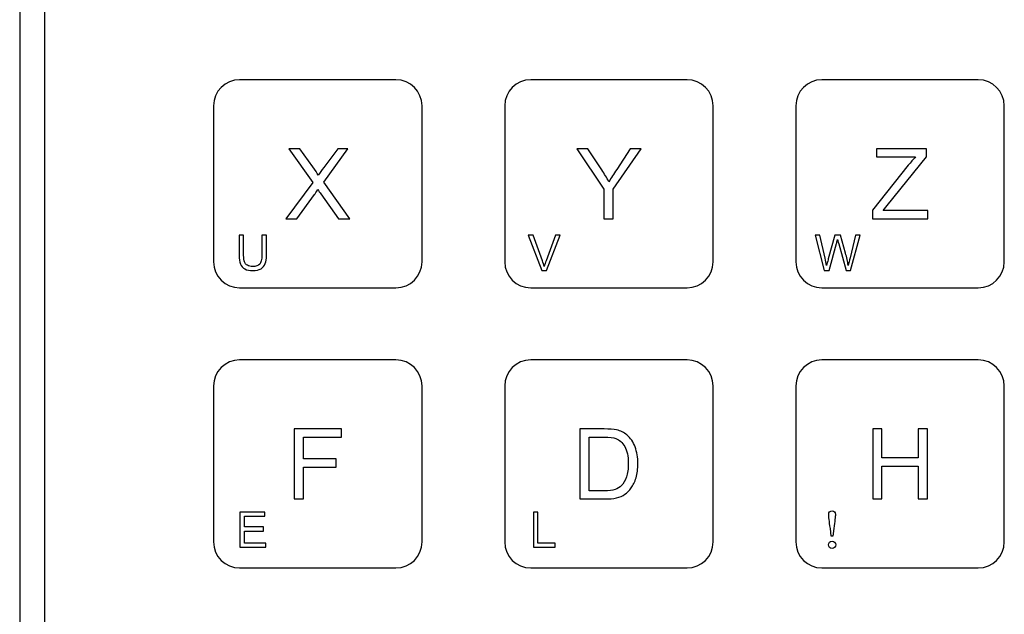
# Model space of a CAD drawing. Header units: millimetres. Extents: x 7099 to 9560, y -2357 to -1635.
# Tile 55 of 85: x 7402 to 7473, y -1850 to -1807. Entities that reach past the tile are written whole.
import ezdxf

# ---------------------------------------------------------------- set-up
doc = ezdxf.new("R2010")
doc.units = ezdxf.units.MM
doc.header["$LTSCALE"] = 3

msp = doc.modelspace()

# ---------------------------------------------------------------- linework, layer by layer
at = {"linetype": 'Continuous', "lineweight": 30}
for p, q in [((7402.232, -1762.935), (7402.232, -1935.507)), ((7404.02, -1764.722), (7404.02, -1933.719))]:
    msp.add_line(p, q, dxfattribs=at)
for points, knots in [([(7418.093, -1811.42), (7418.093, -1811.42), (7429.371, -1811.42), (7429.371, -1811.42), (7429.371, -1811.42), (7430.405, -1811.42), (7431.251, -1812.264), (7431.251, -1813.296), (7431.251, -1813.296), (7431.251, -1813.296), (7431.251, -1824.545), (7431.251, -1824.545), (7431.251, -1824.545), (7431.251, -1825.577), (7430.405, -1826.42), (7429.371, -1826.42), (7429.371, -1826.42), (7429.371, -1826.42), (7418.093, -1826.42), (7418.093, -1826.42), (7418.093, -1826.42), (7417.059, -1826.42), (7416.213, -1825.577), (7416.213, -1824.545), (7416.213, -1824.545), (7416.213, -1824.545), (7416.213, -1813.296), (7416.213, -1813.296), (7416.213, -1813.296), (7416.213, -1812.264), (7417.059, -1811.42), (7418.093, -1811.42)], [0, 0, 0, 0, 0.111111, 0.111111, 0.111111, 0.111111, 0.222222, 0.222222, 0.222222, 0.222222, 0.333333, 0.333333, 0.333333, 0.333333, 0.444444, 0.444444, 0.444444, 0.444444, 0.555556, 0.555556, 0.555556, 0.555556, 0.666667, 0.666667, 0.666667, 0.666667, 0.777778, 0.777778, 0.777778, 0.777778, 1, 1, 1, 1]), ([(7439.093, -1811.42), (7439.093, -1811.42), (7450.371, -1811.42), (7450.371, -1811.42), (7450.371, -1811.42), (7451.405, -1811.42), (7452.251, -1812.264), (7452.251, -1813.296), (7452.251, -1813.296), (7452.251, -1813.296), (7452.251, -1824.545), (7452.251, -1824.545), (7452.251, -1824.545), (7452.251, -1825.577), (7451.405, -1826.42), (7450.371, -1826.42), (7450.371, -1826.42), (7450.371, -1826.42), (7439.093, -1826.42), (7439.093, -1826.42), (7439.093, -1826.42), (7438.059, -1826.42), (7437.213, -1825.577), (7437.213, -1824.545), (7437.213, -1824.545), (7437.213, -1824.545), (7437.213, -1813.296), (7437.213, -1813.296), (7437.213, -1813.296), (7437.213, -1812.264), (7438.059, -1811.42), (7439.093, -1811.42)], [0, 0, 0, 0, 0.111111, 0.111111, 0.111111, 0.111111, 0.222222, 0.222222, 0.222222, 0.222222, 0.333333, 0.333333, 0.333333, 0.333333, 0.444444, 0.444444, 0.444444, 0.444444, 0.555556, 0.555556, 0.555556, 0.555556, 0.666667, 0.666667, 0.666667, 0.666667, 0.777778, 0.777778, 0.777778, 0.777778, 1, 1, 1, 1]), ([(7460.093, -1811.42), (7460.093, -1811.42), (7471.371, -1811.42), (7471.371, -1811.42), (7471.371, -1811.42), (7472.405, -1811.42), (7473.251, -1812.264), (7473.251, -1813.296), (7473.251, -1813.296), (7473.251, -1813.296), (7473.251, -1824.545), (7473.251, -1824.545), (7473.251, -1824.545), (7473.251, -1825.577), (7472.405, -1826.42), (7471.371, -1826.42), (7471.371, -1826.42), (7471.371, -1826.42), (7460.093, -1826.42), (7460.093, -1826.42), (7460.093, -1826.42), (7459.059, -1826.42), (7458.213, -1825.577), (7458.213, -1824.545), (7458.213, -1824.545), (7458.213, -1824.545), (7458.213, -1813.296), (7458.213, -1813.296), (7458.213, -1813.296), (7458.213, -1812.264), (7459.059, -1811.42), (7460.093, -1811.42)], [0, 0, 0, 0, 0.111111, 0.111111, 0.111111, 0.111111, 0.222222, 0.222222, 0.222222, 0.222222, 0.333333, 0.333333, 0.333333, 0.333333, 0.444444, 0.444444, 0.444444, 0.444444, 0.555556, 0.555556, 0.555556, 0.555556, 0.666667, 0.666667, 0.666667, 0.666667, 0.777778, 0.777778, 0.777778, 0.777778, 1, 1, 1, 1]), ([(7421.418, -1821.446), (7421.418, -1821.446), (7423.37, -1818.825), (7423.37, -1818.825), (7423.37, -1818.825), (7423.37, -1818.825), (7421.651, -1816.395), (7421.651, -1816.395), (7421.651, -1816.395), (7421.651, -1816.395), (7422.447, -1816.395), (7422.447, -1816.395), (7422.447, -1816.395), (7422.447, -1816.395), (7423.367, -1817.687), (7423.367, -1817.687), (7423.367, -1817.687), (7423.559, -1817.955), (7423.692, -1818.16), (7423.768, -1818.302), (7423.768, -1818.302), (7423.882, -1818.126), (7424.017, -1817.937), (7424.171, -1817.739), (7424.171, -1817.739), (7424.171, -1817.739), (7425.18, -1816.395), (7425.18, -1816.395), (7425.18, -1816.395), (7425.18, -1816.395), (7425.912, -1816.395), (7425.912, -1816.395), (7425.912, -1816.395), (7425.912, -1816.395), (7424.158, -1818.796), (7424.158, -1818.796), (7424.158, -1818.796), (7424.158, -1818.796), (7426.046, -1821.446), (7426.046, -1821.446), (7426.046, -1821.446), (7426.046, -1821.446), (7425.225, -1821.446), (7425.225, -1821.446), (7425.225, -1821.446), (7425.225, -1821.446), (7423.951, -1819.645), (7423.951, -1819.645), (7423.951, -1819.645), (7423.878, -1819.543), (7423.808, -1819.44), (7423.744, -1819.339), (7423.744, -1819.339), (7423.631, -1819.508), (7423.551, -1819.627), (7423.501, -1819.694), (7423.501, -1819.694), (7423.501, -1819.694), (7422.221, -1821.446), (7422.221, -1821.446), (7422.221, -1821.446), (7422.221, -1821.446), (7421.418, -1821.446), (7421.418, -1821.446)], [0, 0, 0, 0, 0.058824, 0.058824, 0.058824, 0.058824, 0.117647, 0.117647, 0.117647, 0.117647, 0.176471, 0.176471, 0.176471, 0.176471, 0.235294, 0.235294, 0.235294, 0.235294, 0.294118, 0.294118, 0.294118, 0.294118, 0.352941, 0.352941, 0.352941, 0.352941, 0.411765, 0.411765, 0.411765, 0.411765, 0.470588, 0.470588, 0.470588, 0.470588, 0.529412, 0.529412, 0.529412, 0.529412, 0.588235, 0.588235, 0.588235, 0.588235, 0.647059, 0.647059, 0.647059, 0.647059, 0.705882, 0.705882, 0.705882, 0.705882, 0.764706, 0.764706, 0.764706, 0.764706, 0.823529, 0.823529, 0.823529, 0.823529, 0.882353, 0.882353, 0.882353, 0.882353, 1, 1, 1, 1]), ([(7444.362, -1821.446), (7444.362, -1821.446), (7444.362, -1819.306), (7444.362, -1819.306), (7444.362, -1819.306), (7444.362, -1819.306), (7442.414, -1816.395), (7442.414, -1816.395), (7442.414, -1816.395), (7442.414, -1816.395), (7443.219, -1816.395), (7443.219, -1816.395), (7443.219, -1816.395), (7443.219, -1816.395), (7444.217, -1817.923), (7444.217, -1817.923), (7444.217, -1817.923), (7444.403, -1818.207), (7444.576, -1818.49), (7444.733, -1818.773), (7444.733, -1818.773), (7444.887, -1818.509), (7445.074, -1818.213), (7445.292, -1817.883), (7445.292, -1817.883), (7445.292, -1817.883), (7446.27, -1816.395), (7446.27, -1816.395), (7446.27, -1816.395), (7446.27, -1816.395), (7447.05, -1816.395), (7447.05, -1816.395), (7447.05, -1816.395), (7447.05, -1816.395), (7445.032, -1819.306), (7445.032, -1819.306), (7445.032, -1819.306), (7445.032, -1819.306), (7445.032, -1821.446), (7445.032, -1821.446), (7445.032, -1821.446), (7445.032, -1821.446), (7444.362, -1821.446), (7444.362, -1821.446)], [0, 0, 0, 0, 0.083333, 0.083333, 0.083333, 0.083333, 0.166667, 0.166667, 0.166667, 0.166667, 0.25, 0.25, 0.25, 0.25, 0.333333, 0.333333, 0.333333, 0.333333, 0.416667, 0.416667, 0.416667, 0.416667, 0.5, 0.5, 0.5, 0.5, 0.583333, 0.583333, 0.583333, 0.583333, 0.666667, 0.666667, 0.666667, 0.666667, 0.75, 0.75, 0.75, 0.75, 0.833333, 0.833333, 0.833333, 0.833333, 1, 1, 1, 1]), ([(7463.735, -1821.446), (7463.735, -1821.446), (7463.735, -1820.829), (7463.735, -1820.829), (7463.735, -1820.829), (7463.735, -1820.829), (7466.322, -1817.59), (7466.322, -1817.59), (7466.322, -1817.59), (7466.508, -1817.362), (7466.682, -1817.161), (7466.848, -1816.987), (7466.848, -1816.987), (7466.848, -1816.987), (7464.032, -1816.987), (7464.032, -1816.987), (7464.032, -1816.987), (7464.032, -1816.987), (7464.032, -1816.395), (7464.032, -1816.395), (7464.032, -1816.395), (7464.032, -1816.395), (7467.644, -1816.395), (7467.644, -1816.395), (7467.644, -1816.395), (7467.644, -1816.395), (7467.644, -1816.987), (7467.644, -1816.987), (7467.644, -1816.987), (7467.644, -1816.987), (7464.807, -1820.491), (7464.807, -1820.491), (7464.807, -1820.491), (7464.807, -1820.491), (7464.503, -1820.854), (7464.503, -1820.854), (7464.503, -1820.854), (7464.503, -1820.854), (7467.729, -1820.854), (7467.729, -1820.854), (7467.729, -1820.854), (7467.729, -1820.854), (7467.729, -1821.446), (7467.729, -1821.446), (7467.729, -1821.446), (7467.729, -1821.446), (7463.735, -1821.446), (7463.735, -1821.446)], [0, 0, 0, 0, 0.076923, 0.076923, 0.076923, 0.076923, 0.153846, 0.153846, 0.153846, 0.153846, 0.230769, 0.230769, 0.230769, 0.230769, 0.307692, 0.307692, 0.307692, 0.307692, 0.384615, 0.384615, 0.384615, 0.384615, 0.461538, 0.461538, 0.461538, 0.461538, 0.538462, 0.538462, 0.538462, 0.538462, 0.615385, 0.615385, 0.615385, 0.615385, 0.692308, 0.692308, 0.692308, 0.692308, 0.769231, 0.769231, 0.769231, 0.769231, 0.846154, 0.846154, 0.846154, 0.846154, 1, 1, 1, 1]), ([(7419.699, -1822.615), (7419.699, -1822.615), (7420.034, -1822.615), (7420.034, -1822.615), (7420.034, -1822.615), (7420.034, -1822.615), (7420.034, -1824.074), (7420.034, -1824.074), (7420.034, -1824.074), (7420.034, -1824.328), (7420.005, -1824.529), (7419.948, -1824.679), (7419.948, -1824.679), (7419.891, -1824.828), (7419.787, -1824.949), (7419.638, -1825.043), (7419.638, -1825.043), (7419.488, -1825.136), (7419.292, -1825.183), (7419.049, -1825.183), (7419.049, -1825.183), (7418.813, -1825.183), (7418.619, -1825.143), (7418.469, -1825.061), (7418.469, -1825.061), (7418.319, -1824.979), (7418.212, -1824.862), (7418.148, -1824.707), (7418.148, -1824.707), (7418.084, -1824.552), (7418.051, -1824.341), (7418.051, -1824.074), (7418.051, -1824.074), (7418.051, -1824.074), (7418.051, -1822.615), (7418.051, -1822.615), (7418.051, -1822.615), (7418.051, -1822.615), (7418.387, -1822.615), (7418.387, -1822.615), (7418.387, -1822.615), (7418.387, -1822.615), (7418.387, -1824.073), (7418.387, -1824.073), (7418.387, -1824.073), (7418.387, -1824.293), (7418.407, -1824.455), (7418.448, -1824.558), (7418.448, -1824.558), (7418.488, -1824.662), (7418.558, -1824.743), (7418.657, -1824.799), (7418.657, -1824.799), (7418.756, -1824.855), (7418.877, -1824.883), (7419.02, -1824.883), (7419.02, -1824.883), (7419.264, -1824.883), (7419.439, -1824.828), (7419.543, -1824.716), (7419.543, -1824.716), (7419.647, -1824.605), (7419.699, -1824.391), (7419.699, -1824.073), (7419.699, -1824.073), (7419.699, -1824.073), (7419.699, -1822.615), (7419.699, -1822.615)], [0, 0, 0, 0, 0.055556, 0.055556, 0.055556, 0.055556, 0.111111, 0.111111, 0.111111, 0.111111, 0.166667, 0.166667, 0.166667, 0.166667, 0.222222, 0.222222, 0.222222, 0.222222, 0.277778, 0.277778, 0.277778, 0.277778, 0.333333, 0.333333, 0.333333, 0.333333, 0.388889, 0.388889, 0.388889, 0.388889, 0.444444, 0.444444, 0.444444, 0.444444, 0.5, 0.5, 0.5, 0.5, 0.555556, 0.555556, 0.555556, 0.555556, 0.611111, 0.611111, 0.611111, 0.611111, 0.666667, 0.666667, 0.666667, 0.666667, 0.722222, 0.722222, 0.722222, 0.722222, 0.777778, 0.777778, 0.777778, 0.777778, 0.833333, 0.833333, 0.833333, 0.833333, 0.888889, 0.888889, 0.888889, 0.888889, 1, 1, 1, 1]), ([(7439.891, -1825.162), (7439.891, -1825.162), (7438.915, -1822.636), (7438.915, -1822.636), (7438.915, -1822.636), (7438.915, -1822.636), (7439.277, -1822.636), (7439.277, -1822.636), (7439.277, -1822.636), (7439.277, -1822.636), (7439.933, -1824.472), (7439.933, -1824.472), (7439.933, -1824.472), (7439.986, -1824.619), (7440.03, -1824.756), (7440.066, -1824.885), (7440.066, -1824.885), (7440.104, -1824.747), (7440.15, -1824.609), (7440.201, -1824.472), (7440.201, -1824.472), (7440.201, -1824.472), (7440.882, -1822.636), (7440.882, -1822.636), (7440.882, -1822.636), (7440.882, -1822.636), (7441.223, -1822.636), (7441.223, -1822.636), (7441.223, -1822.636), (7441.223, -1822.636), (7440.238, -1825.162), (7440.238, -1825.162), (7440.238, -1825.162), (7440.238, -1825.162), (7439.891, -1825.162), (7439.891, -1825.162)], [0, 0, 0, 0, 0.1, 0.1, 0.1, 0.1, 0.2, 0.2, 0.2, 0.2, 0.3, 0.3, 0.3, 0.3, 0.4, 0.4, 0.4, 0.4, 0.5, 0.5, 0.5, 0.5, 0.6, 0.6, 0.6, 0.6, 0.7, 0.7, 0.7, 0.7, 0.8, 0.8, 0.8, 0.8, 1, 1, 1, 1]), ([(7460.268, -1825.162), (7460.268, -1825.162), (7459.603, -1822.636), (7459.603, -1822.636), (7459.603, -1822.636), (7459.603, -1822.636), (7459.95, -1822.636), (7459.95, -1822.636), (7459.95, -1822.636), (7459.95, -1822.636), (7460.329, -1824.293), (7460.329, -1824.293), (7460.329, -1824.293), (7460.37, -1824.466), (7460.406, -1824.638), (7460.438, -1824.809), (7460.438, -1824.809), (7460.504, -1824.54), (7460.543, -1824.384), (7460.554, -1824.343), (7460.554, -1824.343), (7460.554, -1824.343), (7461.031, -1822.636), (7461.031, -1822.636), (7461.031, -1822.636), (7461.031, -1822.636), (7461.434, -1822.636), (7461.434, -1822.636), (7461.434, -1822.636), (7461.434, -1822.636), (7461.796, -1823.915), (7461.796, -1823.915), (7461.796, -1823.915), (7461.885, -1824.233), (7461.951, -1824.531), (7461.993, -1824.809), (7461.993, -1824.809), (7462.027, -1824.649), (7462.07, -1824.467), (7462.122, -1824.26), (7462.122, -1824.26), (7462.122, -1824.26), (7462.517, -1822.636), (7462.517, -1822.636), (7462.517, -1822.636), (7462.517, -1822.636), (7462.852, -1822.636), (7462.852, -1822.636), (7462.852, -1822.636), (7462.852, -1822.636), (7462.161, -1825.162), (7462.161, -1825.162), (7462.161, -1825.162), (7462.161, -1825.162), (7461.836, -1825.162), (7461.836, -1825.162), (7461.836, -1825.162), (7461.836, -1825.162), (7461.306, -1823.238), (7461.306, -1823.238), (7461.306, -1823.238), (7461.261, -1823.077), (7461.234, -1822.978), (7461.224, -1822.941), (7461.224, -1822.941), (7461.195, -1823.057), (7461.17, -1823.155), (7461.147, -1823.237), (7461.147, -1823.237), (7461.147, -1823.237), (7460.617, -1825.162), (7460.617, -1825.162), (7460.617, -1825.162), (7460.617, -1825.162), (7460.268, -1825.162), (7460.268, -1825.162)], [0, 0, 0, 0, 0.05, 0.05, 0.05, 0.05, 0.1, 0.1, 0.1, 0.1, 0.15, 0.15, 0.15, 0.15, 0.2, 0.2, 0.2, 0.2, 0.25, 0.25, 0.25, 0.25, 0.3, 0.3, 0.3, 0.3, 0.35, 0.35, 0.35, 0.35, 0.4, 0.4, 0.4, 0.4, 0.45, 0.45, 0.45, 0.45, 0.5, 0.5, 0.5, 0.5, 0.55, 0.55, 0.55, 0.55, 0.6, 0.6, 0.6, 0.6, 0.65, 0.65, 0.65, 0.65, 0.7, 0.7, 0.7, 0.7, 0.75, 0.75, 0.75, 0.75, 0.8, 0.8, 0.8, 0.8, 0.85, 0.85, 0.85, 0.85, 0.9, 0.9, 0.9, 0.9, 1, 1, 1, 1]), ([(7418.093, -1831.62), (7418.093, -1831.62), (7429.371, -1831.62), (7429.371, -1831.62), (7429.371, -1831.62), (7430.405, -1831.62), (7431.251, -1832.464), (7431.251, -1833.496), (7431.251, -1833.496), (7431.251, -1833.496), (7431.251, -1844.745), (7431.251, -1844.745), (7431.251, -1844.745), (7431.251, -1845.777), (7430.405, -1846.62), (7429.371, -1846.62), (7429.371, -1846.62), (7429.371, -1846.62), (7418.093, -1846.62), (7418.093, -1846.62), (7418.093, -1846.62), (7417.059, -1846.62), (7416.213, -1845.777), (7416.213, -1844.745), (7416.213, -1844.745), (7416.213, -1844.745), (7416.213, -1833.496), (7416.213, -1833.496), (7416.213, -1833.496), (7416.213, -1832.464), (7417.059, -1831.62), (7418.093, -1831.62)], [0, 0, 0, 0, 0.111111, 0.111111, 0.111111, 0.111111, 0.222222, 0.222222, 0.222222, 0.222222, 0.333333, 0.333333, 0.333333, 0.333333, 0.444444, 0.444444, 0.444444, 0.444444, 0.555556, 0.555556, 0.555556, 0.555556, 0.666667, 0.666667, 0.666667, 0.666667, 0.777778, 0.777778, 0.777778, 0.777778, 1, 1, 1, 1]), ([(7439.093, -1831.62), (7439.093, -1831.62), (7450.371, -1831.62), (7450.371, -1831.62), (7450.371, -1831.62), (7451.405, -1831.62), (7452.251, -1832.464), (7452.251, -1833.496), (7452.251, -1833.496), (7452.251, -1833.496), (7452.251, -1844.745), (7452.251, -1844.745), (7452.251, -1844.745), (7452.251, -1845.777), (7451.405, -1846.62), (7450.371, -1846.62), (7450.371, -1846.62), (7450.371, -1846.62), (7439.093, -1846.62), (7439.093, -1846.62), (7439.093, -1846.62), (7438.059, -1846.62), (7437.213, -1845.777), (7437.213, -1844.745), (7437.213, -1844.745), (7437.213, -1844.745), (7437.213, -1833.496), (7437.213, -1833.496), (7437.213, -1833.496), (7437.213, -1832.464), (7438.059, -1831.62), (7439.093, -1831.62)], [0, 0, 0, 0, 0.111111, 0.111111, 0.111111, 0.111111, 0.222222, 0.222222, 0.222222, 0.222222, 0.333333, 0.333333, 0.333333, 0.333333, 0.444444, 0.444444, 0.444444, 0.444444, 0.555556, 0.555556, 0.555556, 0.555556, 0.666667, 0.666667, 0.666667, 0.666667, 0.777778, 0.777778, 0.777778, 0.777778, 1, 1, 1, 1]), ([(7460.093, -1831.62), (7460.093, -1831.62), (7471.371, -1831.62), (7471.371, -1831.62), (7471.371, -1831.62), (7472.405, -1831.62), (7473.251, -1832.464), (7473.251, -1833.496), (7473.251, -1833.496), (7473.251, -1833.496), (7473.251, -1844.745), (7473.251, -1844.745), (7473.251, -1844.745), (7473.251, -1845.777), (7472.405, -1846.62), (7471.371, -1846.62), (7471.371, -1846.62), (7471.371, -1846.62), (7460.093, -1846.62), (7460.093, -1846.62), (7460.093, -1846.62), (7459.059, -1846.62), (7458.213, -1845.777), (7458.213, -1844.745), (7458.213, -1844.745), (7458.213, -1844.745), (7458.213, -1833.496), (7458.213, -1833.496), (7458.213, -1833.496), (7458.213, -1832.464), (7459.059, -1831.62), (7460.093, -1831.62)], [0, 0, 0, 0, 0.111111, 0.111111, 0.111111, 0.111111, 0.222222, 0.222222, 0.222222, 0.222222, 0.333333, 0.333333, 0.333333, 0.333333, 0.444444, 0.444444, 0.444444, 0.444444, 0.555556, 0.555556, 0.555556, 0.555556, 0.666667, 0.666667, 0.666667, 0.666667, 0.777778, 0.777778, 0.777778, 0.777778, 1, 1, 1, 1]), ([(7422.028, -1841.646), (7422.028, -1841.646), (7422.028, -1836.595), (7422.028, -1836.595), (7422.028, -1836.595), (7422.028, -1836.595), (7425.436, -1836.595), (7425.436, -1836.595), (7425.436, -1836.595), (7425.436, -1836.595), (7425.436, -1837.187), (7425.436, -1837.187), (7425.436, -1837.187), (7425.436, -1837.187), (7422.698, -1837.187), (7422.698, -1837.187), (7422.698, -1837.187), (7422.698, -1837.187), (7422.698, -1838.761), (7422.698, -1838.761), (7422.698, -1838.761), (7422.698, -1838.761), (7425.069, -1838.761), (7425.069, -1838.761), (7425.069, -1838.761), (7425.069, -1838.761), (7425.069, -1839.353), (7425.069, -1839.353), (7425.069, -1839.353), (7425.069, -1839.353), (7422.698, -1839.353), (7422.698, -1839.353), (7422.698, -1839.353), (7422.698, -1839.353), (7422.698, -1841.646), (7422.698, -1841.646), (7422.698, -1841.646), (7422.698, -1841.646), (7422.028, -1841.646), (7422.028, -1841.646)], [0, 0, 0, 0, 0.090909, 0.090909, 0.090909, 0.090909, 0.181818, 0.181818, 0.181818, 0.181818, 0.272727, 0.272727, 0.272727, 0.272727, 0.363636, 0.363636, 0.363636, 0.363636, 0.454545, 0.454545, 0.454545, 0.454545, 0.545455, 0.545455, 0.545455, 0.545455, 0.636364, 0.636364, 0.636364, 0.636364, 0.727273, 0.727273, 0.727273, 0.727273, 0.818182, 0.818182, 0.818182, 0.818182, 1, 1, 1, 1]), ([(7442.644, -1841.646), (7442.644, -1841.646), (7442.644, -1836.595), (7442.644, -1836.595), (7442.644, -1836.595), (7442.644, -1836.595), (7444.384, -1836.595), (7444.384, -1836.595), (7444.384, -1836.595), (7444.777, -1836.595), (7445.077, -1836.618), (7445.284, -1836.666), (7445.284, -1836.666), (7445.573, -1836.733), (7445.82, -1836.854), (7446.024, -1837.028), (7446.024, -1837.028), (7446.291, -1837.254), (7446.49, -1837.541), (7446.622, -1837.892), (7446.622, -1837.892), (7446.755, -1838.242), (7446.82, -1838.643), (7446.82, -1839.093), (7446.82, -1839.093), (7446.82, -1839.477), (7446.776, -1839.817), (7446.686, -1840.113), (7446.686, -1840.113), (7446.597, -1840.409), (7446.482, -1840.655), (7446.342, -1840.849), (7446.342, -1840.849), (7446.201, -1841.043), (7446.048, -1841.196), (7445.881, -1841.307), (7445.881, -1841.307), (7445.715, -1841.418), (7445.514, -1841.503), (7445.279, -1841.561), (7445.279, -1841.561), (7445.042, -1841.618), (7444.772, -1841.646), (7444.466, -1841.646), (7444.466, -1841.646), (7444.466, -1841.646), (7442.644, -1841.646), (7442.644, -1841.646)], [0, 0, 0, 0, 0.076923, 0.076923, 0.076923, 0.076923, 0.153846, 0.153846, 0.153846, 0.153846, 0.230769, 0.230769, 0.230769, 0.230769, 0.307692, 0.307692, 0.307692, 0.307692, 0.384615, 0.384615, 0.384615, 0.384615, 0.461538, 0.461538, 0.461538, 0.461538, 0.538462, 0.538462, 0.538462, 0.538462, 0.615385, 0.615385, 0.615385, 0.615385, 0.692308, 0.692308, 0.692308, 0.692308, 0.769231, 0.769231, 0.769231, 0.769231, 0.846154, 0.846154, 0.846154, 0.846154, 1, 1, 1, 1]), ([(7443.314, -1841.054), (7443.314, -1841.054), (7444.391, -1841.054), (7444.391, -1841.054), (7444.391, -1841.054), (7444.724, -1841.054), (7444.985, -1841.023), (7445.174, -1840.961), (7445.174, -1840.961), (7445.363, -1840.898), (7445.514, -1840.811), (7445.627, -1840.699), (7445.627, -1840.699), (7445.784, -1840.54), (7445.908, -1840.326), (7445.996, -1840.058), (7445.996, -1840.058), (7446.084, -1839.79), (7446.129, -1839.465), (7446.129, -1839.083), (7446.129, -1839.083), (7446.129, -1838.554), (7446.042, -1838.147), (7445.869, -1837.862), (7445.869, -1837.862), (7445.696, -1837.578), (7445.486, -1837.387), (7445.238, -1837.291), (7445.238, -1837.291), (7445.059, -1837.221), (7444.771, -1837.187), (7444.373, -1837.187), (7444.373, -1837.187), (7444.373, -1837.187), (7443.314, -1837.187), (7443.314, -1837.187), (7443.314, -1837.187), (7443.314, -1837.187), (7443.314, -1841.054), (7443.314, -1841.054)], [0, 0, 0, 0, 0.090909, 0.090909, 0.090909, 0.090909, 0.181818, 0.181818, 0.181818, 0.181818, 0.272727, 0.272727, 0.272727, 0.272727, 0.363636, 0.363636, 0.363636, 0.363636, 0.454545, 0.454545, 0.454545, 0.454545, 0.545455, 0.545455, 0.545455, 0.545455, 0.636364, 0.636364, 0.636364, 0.636364, 0.727273, 0.727273, 0.727273, 0.727273, 0.818182, 0.818182, 0.818182, 0.818182, 1, 1, 1, 1]), ([(7463.756, -1841.646), (7463.756, -1841.646), (7463.756, -1836.595), (7463.756, -1836.595), (7463.756, -1836.595), (7463.756, -1836.595), (7464.427, -1836.595), (7464.427, -1836.595), (7464.427, -1836.595), (7464.427, -1836.595), (7464.427, -1838.676), (7464.427, -1838.676), (7464.427, -1838.676), (7464.427, -1838.676), (7467.037, -1838.676), (7467.037, -1838.676), (7467.037, -1838.676), (7467.037, -1838.676), (7467.037, -1836.595), (7467.037, -1836.595), (7467.037, -1836.595), (7467.037, -1836.595), (7467.708, -1836.595), (7467.708, -1836.595), (7467.708, -1836.595), (7467.708, -1836.595), (7467.708, -1841.646), (7467.708, -1841.646), (7467.708, -1841.646), (7467.708, -1841.646), (7467.037, -1841.646), (7467.037, -1841.646), (7467.037, -1841.646), (7467.037, -1841.646), (7467.037, -1839.269), (7467.037, -1839.269), (7467.037, -1839.269), (7467.037, -1839.269), (7464.427, -1839.269), (7464.427, -1839.269), (7464.427, -1839.269), (7464.427, -1839.269), (7464.427, -1841.646), (7464.427, -1841.646), (7464.427, -1841.646), (7464.427, -1841.646), (7463.756, -1841.646), (7463.756, -1841.646)], [0, 0, 0, 0, 0.076923, 0.076923, 0.076923, 0.076923, 0.153846, 0.153846, 0.153846, 0.153846, 0.230769, 0.230769, 0.230769, 0.230769, 0.307692, 0.307692, 0.307692, 0.307692, 0.384615, 0.384615, 0.384615, 0.384615, 0.461538, 0.461538, 0.461538, 0.461538, 0.538462, 0.538462, 0.538462, 0.538462, 0.615385, 0.615385, 0.615385, 0.615385, 0.692308, 0.692308, 0.692308, 0.692308, 0.769231, 0.769231, 0.769231, 0.769231, 0.846154, 0.846154, 0.846154, 0.846154, 1, 1, 1, 1]), ([(7418.101, -1845.117), (7418.101, -1845.117), (7418.101, -1842.591), (7418.101, -1842.591), (7418.101, -1842.591), (7418.101, -1842.591), (7419.925, -1842.591), (7419.925, -1842.591), (7419.925, -1842.591), (7419.925, -1842.591), (7419.925, -1842.888), (7419.925, -1842.888), (7419.925, -1842.888), (7419.925, -1842.888), (7418.436, -1842.888), (7418.436, -1842.888), (7418.436, -1842.888), (7418.436, -1842.888), (7418.436, -1843.664), (7418.436, -1843.664), (7418.436, -1843.664), (7418.436, -1843.664), (7419.829, -1843.664), (7419.829, -1843.664), (7419.829, -1843.664), (7419.829, -1843.664), (7419.829, -1843.96), (7419.829, -1843.96), (7419.829, -1843.96), (7419.829, -1843.96), (7418.436, -1843.96), (7418.436, -1843.96), (7418.436, -1843.96), (7418.436, -1843.96), (7418.436, -1844.821), (7418.436, -1844.821), (7418.436, -1844.821), (7418.436, -1844.821), (7419.985, -1844.821), (7419.985, -1844.821), (7419.985, -1844.821), (7419.985, -1844.821), (7419.985, -1845.117), (7419.985, -1845.117), (7419.985, -1845.117), (7419.985, -1845.117), (7418.101, -1845.117), (7418.101, -1845.117)], [0, 0, 0, 0, 0.076923, 0.076923, 0.076923, 0.076923, 0.153846, 0.153846, 0.153846, 0.153846, 0.230769, 0.230769, 0.230769, 0.230769, 0.307692, 0.307692, 0.307692, 0.307692, 0.384615, 0.384615, 0.384615, 0.384615, 0.461538, 0.461538, 0.461538, 0.461538, 0.538462, 0.538462, 0.538462, 0.538462, 0.615385, 0.615385, 0.615385, 0.615385, 0.692308, 0.692308, 0.692308, 0.692308, 0.769231, 0.769231, 0.769231, 0.769231, 0.846154, 0.846154, 0.846154, 0.846154, 1, 1, 1, 1]), ([(7439.281, -1845.117), (7439.281, -1845.117), (7439.281, -1842.591), (7439.281, -1842.591), (7439.281, -1842.591), (7439.281, -1842.591), (7439.616, -1842.591), (7439.616, -1842.591), (7439.616, -1842.591), (7439.616, -1842.591), (7439.616, -1844.821), (7439.616, -1844.821), (7439.616, -1844.821), (7439.616, -1844.821), (7440.858, -1844.821), (7440.858, -1844.821), (7440.858, -1844.821), (7440.858, -1844.821), (7440.858, -1845.117), (7440.858, -1845.117), (7440.858, -1845.117), (7440.858, -1845.117), (7439.281, -1845.117), (7439.281, -1845.117)], [0, 0, 0, 0, 0.142857, 0.142857, 0.142857, 0.142857, 0.285714, 0.285714, 0.285714, 0.285714, 0.428571, 0.428571, 0.428571, 0.428571, 0.571429, 0.571429, 0.571429, 0.571429, 0.714286, 0.714286, 0.714286, 0.714286, 1, 1, 1, 1]), ([(7460.83, -1842.499), (7460.681, -1842.499), (7460.586, -1842.588), (7460.586, -1842.757), (7460.586, -1842.757), (7460.586, -1842.919), (7460.628, -1843.237), (7460.706, -1843.769), (7460.706, -1843.769), (7460.706, -1843.769), (7460.77, -1844.327), (7460.77, -1844.327), (7460.77, -1844.327), (7460.77, -1844.327), (7460.882, -1844.327), (7460.882, -1844.327), (7460.882, -1844.327), (7460.882, -1844.327), (7460.946, -1843.769), (7460.946, -1843.769), (7460.946, -1843.769), (7461.024, -1843.237), (7461.066, -1842.919), (7461.066, -1842.757), (7461.066, -1842.757), (7461.066, -1842.588), (7460.974, -1842.499), (7460.83, -1842.499)], [0, 0, 0, 0, 0.125, 0.125, 0.125, 0.125, 0.25, 0.25, 0.25, 0.25, 0.375, 0.375, 0.375, 0.375, 0.5, 0.5, 0.5, 0.5, 0.625, 0.625, 0.625, 0.625, 0.75, 0.75, 0.75, 0.75, 1, 1, 1, 1]), ([(7460.83, -1845.209), (7460.974, -1845.209), (7461.091, -1845.092), (7461.091, -1844.951), (7461.091, -1844.951), (7461.091, -1844.81), (7460.974, -1844.687), (7460.83, -1844.687), (7460.83, -1844.687), (7460.681, -1844.687), (7460.565, -1844.81), (7460.565, -1844.951), (7460.565, -1844.951), (7460.565, -1845.092), (7460.681, -1845.209), (7460.83, -1845.209)], [0, 0, 0, 0, 0.2, 0.2, 0.2, 0.2, 0.4, 0.4, 0.4, 0.4, 0.6, 0.6, 0.6, 0.6, 1, 1, 1, 1])]:
    msp.add_open_spline(points, degree=3, knots=knots, dxfattribs=at)

doc.saveas('drawing.dxf')
